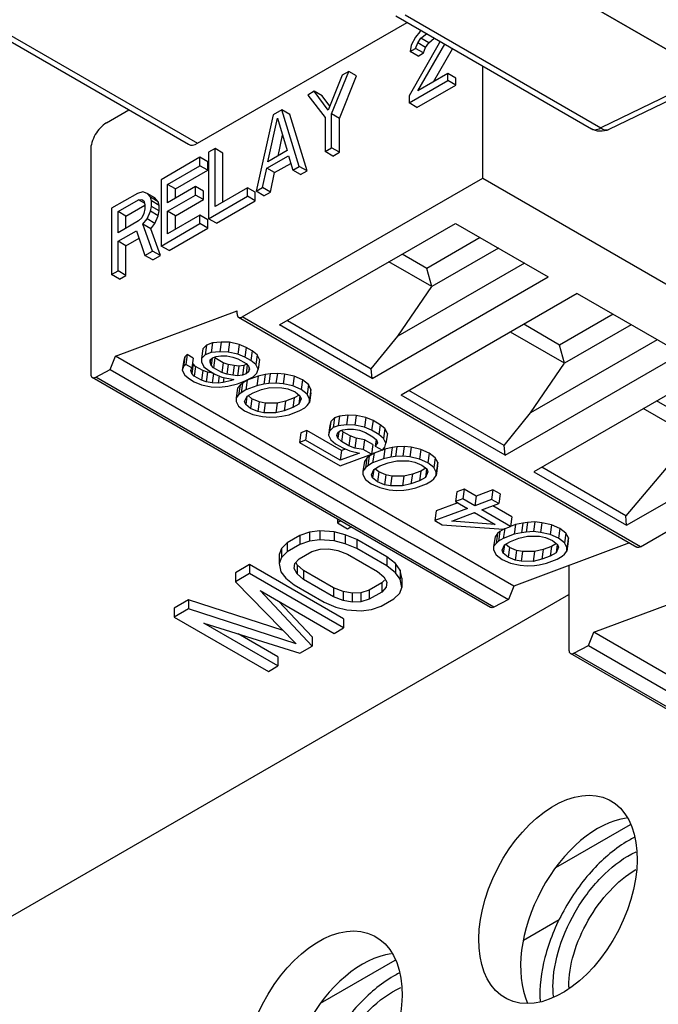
# Model space of a CAD drawing. Header units: millimetres. Extents: x 0 to 841, y 0 to 594.
# Tile 80 of 127: x 709 to 718, y 167 to 181. Entities that reach past the tile are written whole.
import ezdxf

# ---------------------------------------------------------------- set-up
doc = ezdxf.new("R2010")
doc.units = ezdxf.units.MM
doc.header["$LTSCALE"] = 46.255
doc.layers.get('0').update_dxf_attribs({"linetype": 'CONTINUOUS'})
for name, color, linetype in [('CURVES', 7, 'CONTINUOUS'), ('DRAFTS', 7, 'CONTINUOUS'), ('ECAD_132B5722', 7, 'CONTINUOUS'), ('ROUNDS', 7, 'CONTINUOUS')]:
    doc.layers.add(name, color=color, linetype=linetype)

msp = doc.modelspace()

# ---------------------------------------------------------------- linework, layer by layer
at = {"color": 7, "linetype": 'CONTINUOUS'}
for p, q in [((714.6958, 180.4687), (714.6375, 180.3968)), ((714.7157, 180.4838), (714.6958, 180.4687)), ((714.7104, 180.3815), (714.7833, 180.4428)), ((714.9583, 180.3145), (714.55, 179.601)), ((714.6375, 180.3968), (714.5791, 180.2867)), ((714.6375, 180.2439), (714.6667, 180.3181)), ((714.6667, 180.3181), (714.7104, 180.3815)), ((714.7727, 180.2568), (714.6667, 180.3181)), ((714.6667, 179.6683), (715.0313, 180.2993)), ((714.8165, 180.3203), (714.7104, 180.3815)), ((714.7727, 180.2568), (714.8165, 180.3203)), ((714.8165, 180.3203), (714.8894, 180.3815)), ((714.9661, 180.3393), (714.9583, 180.3145)), ((714.5791, 180.2867), (714.5646, 180.2018)), ((714.5646, 180.2018), (714.6375, 180.2439)), ((714.6706, 180.1406), (714.5646, 180.2018)), ((714.7436, 180.1827), (714.6375, 180.2439)), ((714.6706, 180.1406), (714.7436, 180.1827)), ((714.7436, 180.1827), (714.7727, 180.2568)), ((714.8789, 179.7909), (715.1373, 180.238)), ((713.4999, 179.3578), (713.7333, 179.9321)), ((713.7333, 179.9321), (713.6458, 179.8815)), ((713.8393, 179.8708), (713.7333, 179.9321)), ((715.075, 179.9041), (714.6667, 179.6683)), ((715.1811, 179.8429), (715.075, 179.9041)), ((715.075, 179.8086), (715.075, 179.9041)), ((715.5452, 178.4879), (715.5452, 180.0049)), ((713.6458, 179.8815), (713.4562, 179.409)), ((713.606, 179.2966), (713.8393, 179.8708)), ((714.55, 179.5054), (715.075, 179.8086)), ((715.1811, 179.7473), (715.075, 179.8086)), ((715.1811, 179.7473), (715.1811, 179.8429)), ((713.2666, 179.6626), (713.1791, 179.6121)), ((713.3726, 179.6014), (713.2666, 179.6626)), ((713.4562, 179.409), (713.2666, 179.6626)), ((714.656, 179.4442), (715.1811, 179.7473)), ((713.1791, 179.6121), (713.4124, 179.3073)), ((713.4772, 179.4615), (713.3726, 179.6014)), ((714.55, 179.601), (714.55, 179.5054)), ((714.656, 179.4442), (714.55, 179.5054)), ((710.4541, 179.235), (710.7593, 179.4112)), ((712.8291, 179.41), (712.7124, 179.3426)), ((712.9351, 179.3488), (712.8291, 179.41)), ((713.0624, 178.6466), (712.8291, 179.41)), ((713.606, 179.2966), (713.4999, 179.3578)), ((713.4999, 178.8992), (713.4999, 179.3578)), ((712.7124, 179.3426), (712.479, 178.3098)), ((712.6395, 178.7081), (712.7707, 179.2999)), ((712.7707, 179.2999), (712.902, 178.8597)), ((713.1685, 178.5853), (712.9351, 179.3488)), ((713.4124, 179.3073), (713.4124, 178.8487)), ((713.606, 178.8379), (713.606, 179.2966)), ((712.7767, 178.7874), (712.8393, 179.0698)), ((710.2419, 178.8675), (710.2419, 175.836)), ((711.9248, 178.888), (711.8373, 178.8374)), ((711.8373, 178.8374), (711.8373, 177.9393)), ((712.0309, 178.8267), (711.9248, 178.888)), ((711.9248, 178.1045), (711.9248, 178.888)), ((712.0309, 178.1657), (712.0309, 178.8267)), ((712.902, 178.8597), (712.6395, 178.7081)), ((713.4124, 178.8487), (713.4999, 178.8992)), ((713.5185, 178.7874), (713.4124, 178.8487)), ((713.606, 178.8379), (713.4999, 178.8992)), ((713.5185, 178.7874), (713.606, 178.8379)), ((711.7207, 178.7701), (711.1956, 178.467)), ((711.8267, 178.7088), (711.7207, 178.7701)), ((711.7207, 178.6554), (711.7207, 178.7701)), ((711.8267, 178.5942), (711.8267, 178.7088)), ((712.6249, 178.6233), (712.9166, 178.7917)), ((712.9166, 178.7917), (712.9749, 178.5961)), ((711.2831, 178.4028), (711.7207, 178.6554)), ((711.3892, 178.3416), (711.8267, 178.5942)), ((711.8267, 178.5942), (711.7207, 178.6554)), ((712.5665, 178.3603), (712.6249, 178.6233)), ((712.7309, 178.5621), (712.6249, 178.6233)), ((712.6726, 178.2991), (712.7309, 178.5621)), ((712.7309, 178.5621), (712.9477, 178.6872)), ((712.9749, 178.5961), (713.0624, 178.6466)), ((713.081, 178.5348), (712.9749, 178.5961)), ((713.1685, 178.5853), (713.0624, 178.6466)), ((713.081, 178.5348), (713.1685, 178.5853)), ((711.1956, 178.467), (711.1956, 177.5688)), ((712.2925, 176.6099), (715.5452, 178.4879)), ((715.5452, 178.4879), (720.9334, 175.377)), ((710.9477, 178.3047), (710.8748, 178.2817)), ((711.006, 178.2811), (710.9477, 178.3047)), ((711.3892, 178.3416), (711.2831, 178.4028)), ((711.2831, 178.1544), (711.2831, 178.4028)), ((711.6623, 178.3733), (711.2831, 178.1544)), ((711.3892, 178.2156), (711.3892, 178.3416)), ((711.7684, 178.3121), (711.6623, 178.3733)), ((711.6623, 178.2587), (711.6623, 178.3733)), ((711.7684, 178.1974), (711.7684, 178.3121)), ((712.3624, 178.3571), (711.9248, 178.1045)), ((712.4684, 178.2958), (712.3624, 178.3571)), ((712.3624, 178.2424), (712.3624, 178.3571)), ((712.4684, 178.1812), (712.4684, 178.2958)), ((712.479, 178.3098), (712.5665, 178.3603)), ((712.5851, 178.2485), (712.479, 178.3098)), ((712.6726, 178.2991), (712.5665, 178.3603)), ((712.5851, 178.2485), (712.6726, 178.2991)), ((710.8748, 178.2817), (710.5248, 178.0796)), ((710.6123, 178.0346), (710.8894, 178.1946)), ((710.8894, 178.1946), (710.9331, 178.2007)), ((710.972, 178.1469), (710.8894, 178.1946)), ((710.9331, 178.2007), (710.9623, 178.1794)), ((710.9623, 178.1794), (710.9769, 178.1304)), ((711.1121, 178.2198), (711.006, 178.2811)), ((711.0498, 178.2299), (711.006, 178.2811)), ((711.1559, 178.1686), (711.0498, 178.2299)), ((711.0644, 178.181), (711.0498, 178.2299)), ((711.1705, 178.1197), (711.0644, 178.181)), ((711.0644, 178.1045), (711.0644, 178.181)), ((711.1559, 178.1686), (711.1121, 178.2198)), ((711.1705, 178.1197), (711.1559, 178.1686)), ((711.2831, 178.0397), (711.6623, 178.2587)), ((711.3892, 177.9785), (711.7684, 178.1974)), ((711.7684, 178.1974), (711.6623, 178.2587)), ((711.8373, 177.9393), (712.3624, 178.2424)), ((711.9434, 177.8781), (712.4684, 178.1812)), ((712.4684, 178.1812), (712.3624, 178.2424)), ((710.5248, 178.0796), (710.5248, 177.1815)), ((710.7183, 177.9734), (710.6123, 178.0346)), ((710.6123, 177.748), (710.6123, 178.0346)), ((710.7183, 177.9734), (710.9769, 178.1226)), ((710.9769, 178.0731), (710.9623, 178.0074)), ((710.9769, 178.1304), (710.9769, 178.0731)), ((711.006, 177.9371), (711.0498, 178.0388)), ((711.0498, 178.0388), (711.0644, 178.1045)), ((711.1559, 177.9775), (711.0498, 178.0388)), ((711.1705, 178.0433), (711.0644, 178.1045)), ((711.1559, 177.9775), (711.1705, 178.0433)), ((711.1705, 178.0433), (711.1705, 178.1197)), ((711.3892, 177.9785), (711.2831, 178.0397)), ((711.2831, 177.734), (711.2831, 178.0397)), ((710.8894, 177.9079), (710.6123, 177.748)), ((710.7183, 177.8092), (710.7183, 177.9734)), ((710.9331, 177.9523), (710.8894, 177.9079)), ((710.9623, 178.0074), (710.9331, 177.9523)), ((710.9477, 177.8652), (711.006, 177.9371)), ((711.1121, 177.8758), (711.006, 177.9371)), ((711.1121, 177.8758), (711.1559, 177.9775)), ((711.7207, 177.9866), (711.2831, 177.734)), ((711.3892, 177.7952), (711.3892, 177.9785)), ((711.8267, 177.9253), (711.7207, 177.9866)), ((711.7207, 177.8719), (711.7207, 177.9866)), ((711.8267, 177.8107), (711.8267, 177.9253)), ((711.9434, 177.8781), (711.8373, 177.9393)), ((710.6123, 177.6333), (710.8602, 177.7764)), ((710.8602, 177.7764), (710.9769, 177.4425)), ((711.0538, 177.8039), (710.9477, 177.8652)), ((711.079, 177.5014), (710.9477, 177.8652)), ((711.0538, 177.8039), (711.1121, 177.8758)), ((711.185, 177.4402), (711.0538, 177.8039)), ((711.1956, 177.5688), (711.7207, 177.8719)), ((711.3017, 177.5076), (711.8267, 177.8107)), ((711.8267, 177.8107), (711.7207, 177.8719)), ((712.7985, 176.5015), (715.1791, 177.876)), ((715.1791, 177.876), (716.4329, 177.1521)), ((710.7183, 177.5721), (710.6123, 177.6333)), ((710.6123, 177.232), (710.6123, 177.6333)), ((710.7183, 177.5721), (710.8958, 177.6745)), ((715.5128, 177.6833), (714.7904, 177.2662)), ((710.7183, 177.1708), (710.7183, 177.5721)), ((710.9769, 177.4425), (711.079, 177.5014)), ((711.185, 177.4402), (711.079, 177.5014)), ((711.3017, 177.5076), (711.1956, 177.5688)), ((715.7588, 177.5413), (714.856, 177.0201)), ((711.0829, 177.3813), (710.9769, 177.4425)), ((711.0829, 177.3813), (711.185, 177.4402)), ((714.7904, 177.2662), (714.4567, 177.4589)), ((710.5248, 177.1815), (710.6123, 177.232)), ((710.7183, 177.1708), (710.6123, 177.232)), ((714.856, 177.0201), (714.2764, 177.3548)), ((716.1103, 177.3383), (714.396, 176.3486)), ((714.856, 177.0201), (714.7904, 177.2662)), ((710.6308, 177.1202), (710.5248, 177.1815)), ((710.6308, 177.1202), (710.7183, 177.1708)), ((714.0523, 175.7776), (716.4329, 177.1521)), ((714.396, 176.3486), (714.856, 177.0201)), ((716.8237, 176.9265), (714.4431, 175.552)), ((716.8237, 176.9265), (718.229, 176.1151)), ((710.5766, 176.0767), (712.2218, 176.6916)), ((712.2218, 176.6508), (712.2218, 176.6916)), ((712.2425, 176.605), (717.6307, 173.4941)), ((712.9026, 176.5616), (714.0377, 175.9062)), ((717.3089, 176.6463), (716.5864, 176.2292)), ((714.0523, 175.7776), (712.7985, 176.5015)), ((716.5864, 176.2292), (716.1012, 176.5094)), ((717.5548, 176.5043), (716.6521, 175.9831)), ((714.0377, 175.9062), (714.396, 176.3486)), ((716.6521, 175.9831), (715.9209, 176.4053)), ((717.9064, 176.3014), (716.1921, 175.3116)), ((711.7613, 176.1782), (711.7429, 176.0469)), ((711.8104, 176.2273), (711.7613, 176.1782)), ((711.8104, 176.2273), (711.792, 176.0961)), ((711.8919, 176.2578), (711.8104, 176.2273)), ((711.8919, 176.2578), (711.8735, 176.1265)), ((712.0058, 176.2695), (711.8919, 176.2578)), ((712.0058, 176.2695), (711.9874, 176.1383)), ((712.1196, 176.2658), (712.0058, 176.2695)), ((712.1196, 176.2658), (712.1012, 176.1346)), ((712.2495, 176.2373), (712.1196, 176.2658)), ((712.2495, 176.2373), (712.2311, 176.1061)), ((712.3468, 176.1966), (712.2495, 176.2373)), ((712.3468, 176.1966), (712.3284, 176.0654)), ((712.4279, 176.1499), (712.3468, 176.1966)), ((716.6521, 175.9831), (716.5864, 176.2292)), ((710.5071, 175.8975), (710.5766, 176.0767)), ((715.9648, 172.9658), (710.5766, 176.0767)), ((711.5168, 176.0713), (711.4983, 175.9401)), ((711.5168, 176.0713), (711.5002, 176.0189)), ((711.5494, 176.099), (711.5168, 176.0713)), ((711.5494, 176.099), (711.531, 175.9677)), ((711.6305, 176.0522), (711.5494, 176.099)), ((711.6305, 176.0522), (711.6121, 175.9209)), ((711.7429, 176.0469), (711.7426, 176.0006)), ((711.792, 176.0961), (711.7429, 176.0469)), ((711.8735, 176.1265), (711.792, 176.0961)), ((711.8613, 176.0317), (711.8564, 175.9969)), ((711.8564, 175.9969), (711.8566, 176.0278)), ((711.8566, 176.0278), (711.8893, 176.0554)), ((711.8859, 176.0525), (711.8724, 175.9566)), ((711.9874, 176.1383), (711.8735, 176.1265)), ((711.8893, 176.0554), (711.9382, 176.0737)), ((711.9232, 176.0537), (711.9048, 175.9225)), ((711.9232, 176.0537), (711.9132, 176.0643)), ((712.0366, 175.9882), (711.9232, 176.0537)), ((711.9382, 176.0737), (712.0033, 176.0826)), ((712.1012, 176.1346), (711.9874, 176.1383)), ((712.0033, 176.0826), (712.0846, 176.0821)), ((712.0846, 176.0821), (712.1658, 176.0663)), ((712.2311, 176.1061), (712.1012, 176.1346)), ((712.1658, 176.0663), (712.2307, 176.0443)), ((712.2307, 176.0443), (712.3441, 175.9788)), ((712.3284, 176.0654), (712.2311, 176.1061)), ((712.4094, 176.0186), (712.3284, 176.0654)), ((712.4279, 176.1499), (712.4094, 176.0186)), ((712.4926, 176.097), (712.4279, 176.1499)), ((712.4926, 176.097), (712.4742, 175.9657)), ((712.5247, 176.0319), (712.4926, 176.097)), ((712.5247, 176.0319), (712.5063, 175.9007)), ((715.8484, 174.7407), (718.229, 176.1151)), ((710.3096, 175.7934), (710.5071, 175.8975)), ((710.5071, 175.8975), (715.8953, 172.7867)), ((711.5002, 176.0189), (711.4818, 175.8877)), ((711.4983, 175.9401), (711.4818, 175.8877)), ((711.531, 175.9677), (711.4983, 175.9401)), ((711.6121, 175.9209), (711.531, 175.9677)), ((711.5956, 175.884), (711.6121, 175.9209)), ((711.63, 175.975), (711.6116, 175.8437)), ((711.63, 175.975), (711.6223, 175.9942)), ((711.6623, 175.9408), (711.63, 175.975)), ((711.6623, 175.9408), (711.6439, 175.8096)), ((711.7595, 175.8847), (711.6623, 175.9408)), ((711.7426, 176.0006), (711.7747, 175.9355)), ((711.7747, 175.9355), (711.8395, 175.8826)), ((711.8724, 175.9566), (711.8564, 175.9969)), ((711.9048, 175.9225), (711.8724, 175.9566)), ((712.0182, 175.857), (711.9048, 175.9225)), ((712.0366, 175.9882), (712.0182, 175.857)), ((712.1015, 175.9662), (712.0366, 175.9882)), ((712.1015, 175.9662), (712.0831, 175.835)), ((712.1827, 175.9504), (712.1015, 175.9662)), ((712.1827, 175.9504), (712.1643, 175.8191)), ((712.2477, 175.9438), (712.1827, 175.9504)), ((712.2477, 175.9438), (712.2293, 175.8126)), ((712.3128, 175.9527), (712.2477, 175.9438)), ((712.3128, 175.9527), (712.2944, 175.8215)), ((712.3542, 175.9682), (712.3128, 175.9527)), ((712.3604, 175.9616), (712.3433, 175.8398)), ((712.3441, 175.9788), (712.3765, 175.9446)), ((712.3841, 175.9254), (712.376, 175.8674)), ((712.3925, 175.9044), (712.376, 175.8674)), ((712.3765, 175.9446), (712.3925, 175.9044)), ((712.4742, 175.9657), (712.4094, 176.0186)), ((712.5063, 175.9007), (712.4742, 175.9657)), ((712.4897, 175.8483), (712.5063, 175.9007)), ((714.0523, 175.7776), (714.0377, 175.9062)), ((716.1921, 175.3116), (716.6521, 175.9831)), ((715.6508, 172.6793), (710.2626, 175.7902)), ((711.4818, 175.8877), (711.5139, 175.8226)), ((711.5139, 175.8226), (711.5786, 175.7697)), ((711.5786, 175.7697), (711.6434, 175.7323)), ((711.6116, 175.8437), (711.5956, 175.884)), ((711.6439, 175.8096), (711.6116, 175.8437)), ((711.7411, 175.7534), (711.6439, 175.8096)), ((711.7595, 175.8847), (711.7411, 175.7534)), ((711.8245, 175.8627), (711.7595, 175.8847)), ((711.8245, 175.8627), (711.806, 175.7314)), ((711.8994, 175.848), (711.8245, 175.8627)), ((711.8395, 175.8826), (711.9205, 175.8359)), ((711.9054, 175.8446), (711.8872, 175.7156)), ((711.9205, 175.8359), (712.0178, 175.7952)), ((711.9819, 175.8102), (711.9685, 175.7151)), ((712.0178, 175.7952), (712.1802, 175.7634)), ((712.0831, 175.835), (712.0182, 175.857)), ((712.0429, 175.7903), (712.0336, 175.724)), ((712.1643, 175.8191), (712.0831, 175.835)), ((712.1502, 175.7693), (712.1476, 175.7512)), ((712.1802, 175.7634), (712.1476, 175.7512)), ((712.2293, 175.8126), (712.1643, 175.8191)), ((712.2944, 175.8215), (712.2293, 175.8126)), ((712.3433, 175.8398), (712.2944, 175.8215)), ((712.3427, 175.7471), (712.4406, 175.7991)), ((712.376, 175.8674), (712.3433, 175.8398)), ((712.5071, 175.8096), (712.3604, 175.7548)), ((712.4406, 175.7991), (712.4897, 175.8483)), ((712.5071, 175.8096), (712.4887, 175.6783)), ((712.6048, 175.8307), (712.5071, 175.8096)), ((712.6048, 175.8307), (712.5864, 175.6994)), ((712.6699, 175.8396), (712.6048, 175.8307)), ((712.6699, 175.8396), (712.6515, 175.7084)), ((712.7675, 175.8453), (712.6699, 175.8396)), ((712.7675, 175.8453), (712.7491, 175.714)), ((712.865, 175.8355), (712.7675, 175.8453)), ((712.865, 175.8355), (712.8466, 175.7042)), ((712.9949, 175.807), (712.865, 175.8355)), ((712.9949, 175.807), (712.9765, 175.6757)), ((713.1084, 175.7569), (712.9949, 175.807)), ((718.6197, 175.8895), (716.2391, 174.5151)), ((711.6434, 175.7323), (711.7408, 175.6916)), ((711.7408, 175.6916), (711.8707, 175.6631)), ((711.806, 175.7314), (711.7411, 175.7534)), ((711.8872, 175.7156), (711.806, 175.7314)), ((711.8707, 175.6631), (711.9845, 175.6594)), ((711.9685, 175.7151), (711.8872, 175.7156)), ((712.0336, 175.724), (711.9685, 175.7151)), ((711.9845, 175.6594), (712.0984, 175.6712)), ((712.1476, 175.7512), (712.0336, 175.724)), ((712.0984, 175.6712), (712.2287, 175.7045)), ((712.2297, 175.6442), (712.2112, 175.513)), ((712.2287, 175.7045), (712.3427, 175.7471)), ((712.2624, 175.6873), (712.2297, 175.6442)), ((712.2624, 175.6873), (712.244, 175.5561)), ((712.2951, 175.715), (712.2624, 175.6873)), ((712.2951, 175.715), (712.2767, 175.5837)), ((712.3604, 175.7548), (712.2951, 175.715)), ((712.3604, 175.7548), (712.342, 175.6235)), ((712.4887, 175.6783), (712.342, 175.6235)), ((712.4393, 175.5828), (712.5534, 175.6255)), ((712.5864, 175.6994), (712.4887, 175.6783)), ((712.5534, 175.6255), (712.6674, 175.6527)), ((712.6515, 175.7084), (712.5864, 175.6994)), ((712.7491, 175.714), (712.6515, 175.7084)), ((712.6674, 175.6527), (712.83, 175.6518)), ((712.8466, 175.7042), (712.7491, 175.714)), ((712.83, 175.6518), (712.9112, 175.6359)), ((712.9765, 175.6757), (712.8466, 175.7042)), ((712.9112, 175.6359), (713.0085, 175.5952)), ((713.09, 175.6257), (712.9765, 175.6757)), ((713.1084, 175.7569), (713.09, 175.6257)), ((713.171, 175.5634), (713.09, 175.6257)), ((713.1894, 175.6947), (713.1084, 175.7569)), ((713.1894, 175.6947), (713.171, 175.5634)), ((713.2215, 175.6296), (713.1894, 175.6947)), ((713.2215, 175.6296), (713.2031, 175.4984)), ((713.2212, 175.5833), (713.2215, 175.6296)), ((712.2112, 175.513), (712.211, 175.4667)), ((712.244, 175.5561), (712.2112, 175.513)), ((712.2767, 175.5837), (712.244, 175.5561)), ((712.342, 175.6235), (712.2767, 175.5837)), ((712.3248, 175.463), (712.3577, 175.5369)), ((712.3564, 175.5339), (712.3408, 175.4227)), ((712.3577, 175.5369), (712.4393, 175.5828)), ((712.4239, 175.5011), (712.371, 175.5444)), ((712.4239, 175.5011), (712.4055, 175.3698)), ((712.5213, 175.4604), (712.4239, 175.5011)), ((712.9931, 175.5135), (712.8791, 175.4708)), ((712.9931, 175.5135), (712.9747, 175.3822)), ((713.0615, 175.5519), (712.9931, 175.5135)), ((713.0085, 175.5952), (713.0733, 175.5423)), ((713.0724, 175.5425), (713.0563, 175.4281)), ((713.0893, 175.5021), (713.0563, 175.4281)), ((713.0733, 175.5423), (713.0893, 175.5021)), ((713.2031, 175.4984), (713.171, 175.5634)), ((713.2212, 175.5833), (713.2028, 175.4521)), ((713.2028, 175.4521), (713.2031, 175.4984)), ((715.8484, 174.7407), (714.4431, 175.552)), ((715.8338, 174.8693), (714.5471, 175.6121)), ((712.211, 175.4667), (712.2431, 175.4016)), ((712.2431, 175.4016), (712.324, 175.3394)), ((712.3408, 175.4227), (712.3248, 175.463)), ((712.4055, 175.3698), (712.3408, 175.4227)), ((712.5028, 175.3291), (712.4055, 175.3698)), ((712.5213, 175.4604), (712.5028, 175.3291)), ((712.6025, 175.4445), (712.5213, 175.4604)), ((712.6025, 175.4445), (712.584, 175.3133)), ((712.7651, 175.4436), (712.6025, 175.4445)), ((712.7651, 175.4436), (712.7466, 175.3124)), ((712.8791, 175.4708), (712.7651, 175.4436)), ((712.8791, 175.4708), (712.8606, 175.3396)), ((712.9747, 175.3822), (712.8606, 175.3396)), ((713.0563, 175.4281), (712.9747, 175.3822)), ((713.072, 175.3415), (713.1373, 175.3813)), ((713.1373, 175.3813), (713.17, 175.409)), ((713.17, 175.409), (713.2028, 175.4521)), ((717.6807, 173.4991), (720.9334, 175.377)), ((718.3825, 174.9841), (717.717, 175.3683)), ((718.3825, 175.1923), (717.8973, 175.4724)), ((712.324, 175.3394), (712.4375, 175.2893)), ((712.4375, 175.2893), (712.5675, 175.2608)), ((712.584, 175.3133), (712.5028, 175.3291)), ((712.5675, 175.2608), (712.665, 175.251)), ((712.7466, 175.3124), (712.584, 175.3133)), ((712.665, 175.251), (712.7626, 175.2567)), ((712.8606, 175.3396), (712.7466, 175.3124)), ((712.7626, 175.2567), (712.8277, 175.2656)), ((712.8277, 175.2656), (712.9254, 175.2867)), ((712.9254, 175.2867), (713.072, 175.3415)), ((713.5414, 175.2434), (713.4924, 175.1942)), ((713.5414, 175.2434), (713.523, 175.1122)), ((713.6066, 175.2678), (713.5414, 175.2434)), ((713.6066, 175.2678), (713.5882, 175.1365)), ((713.7205, 175.2795), (713.6066, 175.2678)), ((713.7205, 175.2795), (713.7021, 175.1483)), ((713.8343, 175.2758), (713.7205, 175.2795)), ((713.8343, 175.2758), (713.8159, 175.1446)), ((713.9642, 175.2473), (713.8343, 175.2758)), ((713.9642, 175.2473), (713.9458, 175.1161)), ((714.0616, 175.2066), (713.9642, 175.2473)), ((715.8338, 174.8693), (716.1921, 175.3116)), ((713.4758, 175.1418), (713.4574, 175.0106)), ((713.4924, 175.1942), (713.4739, 175.063)), ((713.523, 175.1122), (713.4739, 175.063)), ((713.4924, 175.1942), (713.4758, 175.1418)), ((713.5882, 175.1365), (713.523, 175.1122)), ((713.7021, 175.1483), (713.5882, 175.1365)), ((713.6529, 175.0837), (713.718, 175.0926)), ((713.8159, 175.1446), (713.7021, 175.1483)), ((713.718, 175.0926), (713.7993, 175.0921)), ((713.7993, 175.0921), (713.8805, 175.0763)), ((713.9458, 175.1161), (713.8159, 175.1446)), ((714.0431, 175.0754), (713.9458, 175.1161)), ((714.0616, 175.2066), (714.0431, 175.0754)), ((714.1588, 175.1505), (714.0616, 175.2066)), ((714.1588, 175.1505), (714.1404, 175.0193)), ((714.2235, 175.0976), (714.1588, 175.1505)), ((714.2235, 175.0976), (714.2051, 174.9664)), ((714.2556, 175.0326), (714.2235, 175.0976)), ((717.4929, 173.7912), (719.8735, 175.1656)), ((713.0849, 175.042), (713.0665, 174.9107)), ((713.1664, 175.0724), (713.0849, 175.042)), ((713.1664, 175.0724), (713.148, 174.9412)), ((713.6363, 174.8011), (713.1664, 175.0724)), ((713.4739, 175.063), (713.4574, 175.0106)), ((713.4574, 175.0106), (713.4895, 174.9455)), ((713.5712, 175.0069), (713.5876, 175.0439)), ((713.5872, 174.9666), (713.5712, 175.0069)), ((713.5994, 175.0538), (713.5872, 174.9666)), ((713.6357, 174.9231), (713.5872, 174.9666)), ((713.5876, 175.0439), (713.6203, 175.0715)), ((713.6203, 175.0715), (713.6529, 175.0837)), ((713.6541, 175.0544), (713.6307, 175.0754)), ((713.6541, 175.0544), (713.6357, 174.9231)), ((713.7513, 174.9982), (713.6541, 175.0544)), ((713.7513, 174.9982), (713.7329, 174.867)), ((713.8325, 174.9669), (713.7513, 174.9982)), ((713.8325, 174.9669), (713.814, 174.8356)), ((713.9462, 174.9477), (713.8325, 174.9669)), ((713.8805, 175.0763), (713.9617, 175.0449)), ((713.9617, 175.0449), (714.0589, 174.9888)), ((714.1404, 175.0193), (714.0431, 175.0754)), ((714.0589, 174.9888), (714.1074, 174.9453)), ((714.2051, 174.9664), (714.1404, 175.0193)), ((714.2372, 174.9013), (714.2051, 174.9664)), ((714.2556, 175.0326), (714.2372, 174.9013)), ((718.3825, 174.9841), (717.4838, 173.9166)), ((713.148, 174.9412), (713.0665, 174.9107)), ((713.0665, 174.9107), (713.6174, 174.5926)), ((713.6179, 174.6699), (713.148, 174.9412)), ((713.4895, 174.9455), (713.5542, 174.8926)), ((713.5542, 174.8926), (713.6514, 174.8365)), ((713.7329, 174.867), (713.6357, 174.9231)), ((713.6514, 174.8365), (713.7488, 174.7958)), ((713.814, 174.8356), (713.7329, 174.867)), ((713.9278, 174.8165), (713.814, 174.8356)), ((713.9462, 174.9477), (713.9278, 174.8165)), ((714.0596, 174.8822), (713.9462, 174.9477)), ((714.0596, 174.8822), (714.0412, 174.751)), ((714.1029, 174.9493), (714.0906, 174.862)), ((714.1234, 174.905), (714.0906, 174.862)), ((714.0906, 174.862), (714.1879, 174.8058)), ((714.1074, 174.9453), (714.1234, 174.905)), ((714.1879, 174.8058), (714.2206, 174.8489)), ((714.2206, 174.8489), (714.2372, 174.9013)), ((714.3195, 174.8407), (714.2218, 174.8196)), ((714.3195, 174.8407), (714.3011, 174.7094)), ((714.3846, 174.8496), (714.3195, 174.8407)), ((714.3846, 174.8496), (714.3662, 174.7184)), ((714.4822, 174.8553), (714.3846, 174.8496)), ((714.4822, 174.8553), (714.4638, 174.724)), ((714.5797, 174.8455), (714.4822, 174.8553)), ((714.5797, 174.8455), (714.5613, 174.7142)), ((714.7097, 174.817), (714.5797, 174.8455)), ((715.8484, 174.7407), (715.8338, 174.8693)), ((713.6174, 174.5926), (714.0412, 174.751)), ((713.6363, 174.8011), (713.6179, 174.6699)), ((713.8787, 174.7673), (713.6179, 174.6699)), ((713.689, 174.8208), (713.6363, 174.8011)), ((713.7488, 174.7958), (713.8787, 174.7673)), ((714.0412, 174.751), (713.9278, 174.8165)), ((713.9772, 174.6973), (713.9444, 174.6542)), ((713.9772, 174.6973), (713.9588, 174.5661)), ((714.0099, 174.7249), (713.9772, 174.6973)), ((714.0099, 174.7249), (713.9915, 174.5937)), ((714.0752, 174.7648), (714.0099, 174.7249)), ((714.0752, 174.7648), (714.0567, 174.6335)), ((714.1875, 174.8068), (714.0752, 174.7648)), ((714.2218, 174.8196), (714.189, 174.8073)), ((714.2218, 174.8196), (714.2034, 174.6883)), ((714.3011, 174.7094), (714.2034, 174.6883)), ((714.3662, 174.7184), (714.3011, 174.7094)), ((714.4638, 174.724), (714.3662, 174.7184)), ((714.5613, 174.7142), (714.4638, 174.724)), ((714.6912, 174.6857), (714.5613, 174.7142)), ((714.7097, 174.817), (714.6912, 174.6857)), ((714.8232, 174.7669), (714.7097, 174.817)), ((714.8232, 174.7669), (714.8048, 174.6357)), ((714.9041, 174.7047), (714.8232, 174.7669)), ((714.9041, 174.7047), (714.8857, 174.5734)), ((714.9362, 174.6396), (714.9041, 174.7047)), ((713.9444, 174.6542), (713.926, 174.523)), ((713.9588, 174.5661), (713.926, 174.523)), ((713.9915, 174.5937), (713.9588, 174.5661)), ((714.0567, 174.6335), (713.9915, 174.5937)), ((714.2034, 174.6883), (714.0567, 174.6335)), ((714.0725, 174.5469), (714.1541, 174.5928)), ((714.1541, 174.5928), (714.2681, 174.6355)), ((714.2681, 174.6355), (714.3821, 174.6627)), ((714.3821, 174.6627), (714.5447, 174.6618)), ((714.5447, 174.6618), (714.6259, 174.6459)), ((714.6259, 174.6459), (714.7233, 174.6052)), ((714.8048, 174.6357), (714.6912, 174.6857)), ((714.7762, 174.5619), (714.7079, 174.5235)), ((714.7233, 174.6052), (714.788, 174.5523)), ((714.8857, 174.5734), (714.8048, 174.6357)), ((714.9178, 174.5084), (714.8857, 174.5734)), ((714.936, 174.5933), (714.9175, 174.462)), ((714.9362, 174.6396), (714.9178, 174.5084)), ((714.936, 174.5933), (714.9362, 174.6396)), ((717.4838, 173.9166), (716.3432, 174.5752)), ((713.926, 174.523), (713.9257, 174.4767)), ((713.9257, 174.4767), (713.9578, 174.4116)), ((714.0395, 174.473), (714.0725, 174.5469)), ((714.0555, 174.4327), (714.0395, 174.473)), ((714.0711, 174.5439), (714.0555, 174.4327)), ((714.1202, 174.3798), (714.0555, 174.4327)), ((714.1387, 174.5111), (714.0857, 174.5544)), ((714.1387, 174.5111), (714.1202, 174.3798)), ((714.236, 174.4704), (714.1387, 174.5111)), ((714.236, 174.4704), (714.2176, 174.3391)), ((714.3172, 174.4545), (714.236, 174.4704)), ((714.3172, 174.4545), (714.2988, 174.3233)), ((714.4798, 174.4536), (714.3172, 174.4545)), ((714.4798, 174.4536), (714.4614, 174.3224)), ((714.5938, 174.4808), (714.4798, 174.4536)), ((714.5938, 174.4808), (714.5754, 174.3496)), ((714.7079, 174.5235), (714.5938, 174.4808)), ((714.7079, 174.5235), (714.6895, 174.3922)), ((714.771, 174.4381), (714.6895, 174.3922)), ((714.7871, 174.5525), (714.771, 174.4381)), ((714.804, 174.5121), (714.771, 174.4381)), ((714.788, 174.5523), (714.804, 174.5121)), ((714.8848, 174.419), (714.9175, 174.462)), ((714.9175, 174.462), (714.9178, 174.5084)), ((716.2391, 174.5151), (717.4929, 173.7912)), ((713.9578, 174.4116), (714.0388, 174.3494)), ((714.0388, 174.3494), (714.1523, 174.2993)), ((714.2176, 174.3391), (714.1202, 174.3798)), ((714.1523, 174.2993), (714.2822, 174.2708)), ((714.2988, 174.3233), (714.2176, 174.3391)), ((714.4614, 174.3224), (714.2988, 174.3233)), ((714.5754, 174.3496), (714.4614, 174.3224)), ((714.5424, 174.2756), (714.6401, 174.2967)), ((714.6895, 174.3922), (714.5754, 174.3496)), ((714.6401, 174.2967), (714.7868, 174.3515)), ((714.7868, 174.3515), (714.8521, 174.3913)), ((714.8521, 174.3913), (714.8848, 174.419)), ((714.2822, 174.2708), (714.3797, 174.261)), ((714.3797, 174.261), (714.4773, 174.2667)), ((714.4773, 174.2667), (714.5424, 174.2756)), ((715.1955, 174.2419), (715.1771, 174.1107)), ((715.2933, 174.2785), (715.1955, 174.2419)), ((715.2933, 174.2785), (715.2749, 174.1472)), ((715.4553, 174.1849), (715.2933, 174.2785)), ((715.4553, 174.1849), (715.4369, 174.0537)), ((715.6835, 174.2702), (715.4553, 174.1849)), ((715.6835, 174.2702), (715.6651, 174.139)), ((715.7807, 174.2141), (715.6835, 174.2702)), ((715.7807, 174.2141), (715.7623, 174.0828)), ((715.2084, 174.0926), (714.9175, 173.9839)), ((715.2749, 174.1472), (715.1771, 174.1107)), ((715.1771, 174.1107), (715.3391, 174.0171)), ((715.4369, 174.0537), (715.2749, 174.1472)), ((715.6651, 174.139), (715.4369, 174.0537)), ((715.5341, 173.9976), (715.7623, 174.0828)), ((715.7623, 174.0828), (715.6651, 174.139)), ((715.9415, 173.9043), (715.6833, 174.0533)), ((715.3391, 174.0171), (714.8991, 173.8527)), ((714.9175, 173.9839), (714.8991, 173.8527)), ((715.1267, 173.8453), (715.4363, 173.961)), ((715.4483, 173.9541), (715.4228, 173.956)), ((715.4363, 173.961), (715.7118, 173.802)), ((715.923, 173.773), (715.5341, 173.9976)), ((715.9415, 173.9043), (715.923, 173.773)), ((717.4929, 173.7912), (717.4838, 173.9166)), ((713.6259, 173.8484), (713.5795, 173.8216)), ((713.5795, 173.8216), (713.7149, 173.7434)), ((713.7149, 173.7434), (713.7613, 173.7702)), ((714.8991, 173.8527), (714.9963, 173.7965)), ((714.9963, 173.7965), (715.8252, 173.7365)), ((715.7118, 173.802), (715.1267, 173.8453)), ((715.8252, 173.7365), (715.923, 173.773)), ((715.9896, 173.799), (715.9227, 173.774)), ((715.9896, 173.799), (715.9712, 173.6677)), ((716.0873, 173.8201), (715.9896, 173.799)), ((716.0873, 173.8201), (716.0689, 173.6888)), ((716.1524, 173.829), (716.0873, 173.8201)), ((716.1524, 173.829), (716.134, 173.6977)), ((716.25, 173.8346), (716.1524, 173.829)), ((716.25, 173.8346), (716.2316, 173.7034)), ((716.3475, 173.8248), (716.25, 173.8346)), ((716.3475, 173.8248), (716.3291, 173.6936)), ((716.4774, 173.7963), (716.3475, 173.8248)), ((716.4774, 173.7963), (716.459, 173.6651)), ((716.5909, 173.7463), (716.4774, 173.7963)), ((715.7122, 173.6336), (715.6937, 173.5024)), ((715.7449, 173.6767), (715.7122, 173.6336)), ((715.7449, 173.6767), (715.7265, 173.5455)), ((715.7776, 173.7043), (715.7449, 173.6767)), ((715.7776, 173.7043), (715.7592, 173.5731)), ((715.8384, 173.7414), (715.7776, 173.7043)), ((715.8429, 173.7441), (715.8245, 173.6129)), ((715.9712, 173.6677), (715.8245, 173.6129)), ((716.0689, 173.6888), (715.9712, 173.6677)), ((716.0359, 173.6148), (716.1499, 173.642)), ((716.134, 173.6977), (716.0689, 173.6888)), ((716.2316, 173.7034), (716.134, 173.6977)), ((716.1499, 173.642), (716.3125, 173.6412)), ((716.3291, 173.6936), (716.2316, 173.7034)), ((716.3125, 173.6412), (716.3937, 173.6253)), ((716.459, 173.6651), (716.3291, 173.6936)), ((716.5725, 173.615), (716.459, 173.6651)), ((716.5909, 173.7463), (716.5725, 173.615)), ((716.6719, 173.6841), (716.5909, 173.7463)), ((716.6719, 173.6841), (716.6535, 173.5528)), ((716.704, 173.619), (716.6719, 173.6841)), ((713.0704, 173.5277), (712.9007, 173.4297)), ((713.2035, 173.5733), (713.0704, 173.5277)), ((713.3425, 173.591), (713.2035, 173.5733)), ((713.5357, 173.5774), (713.3425, 173.591)), ((713.6864, 173.5394), (713.5357, 173.5774)), ((713.8431, 173.4734), (713.6864, 173.5394)), ((715.6937, 173.5024), (715.6935, 173.456)), ((715.7265, 173.5455), (715.6937, 173.5024)), ((715.7592, 173.5731), (715.7265, 173.5455)), ((715.8245, 173.6129), (715.7592, 173.5731)), ((715.8073, 173.4523), (715.8402, 173.5263)), ((715.8389, 173.5233), (715.8233, 173.4121)), ((715.8402, 173.5263), (715.9218, 173.5722)), ((715.9064, 173.4905), (715.8535, 173.5337)), ((715.9218, 173.5722), (716.0359, 173.6148)), ((717.5315, 173.5514), (715.9648, 172.9658)), ((716.4756, 173.5028), (716.3616, 173.4602)), ((716.3937, 173.6253), (716.491, 173.5846)), ((716.4756, 173.5028), (716.4572, 173.3716)), ((716.544, 173.5413), (716.4756, 173.5028)), ((716.491, 173.5846), (716.5558, 173.5317)), ((716.5549, 173.5318), (716.5388, 173.4175)), ((716.5558, 173.5317), (716.5718, 173.4915)), ((716.6535, 173.5528), (716.5725, 173.615)), ((716.6856, 173.4878), (716.6535, 173.5528)), ((716.7037, 173.5727), (716.6853, 173.4414)), ((716.704, 173.619), (716.6856, 173.4878)), ((716.7037, 173.5727), (716.704, 173.619)), ((712.9007, 173.4297), (712.8217, 173.3528)), ((713.0631, 173.3359), (713.2328, 173.4338)), ((713.2328, 173.4338), (713.3448, 173.4672)), ((713.3448, 173.4672), (713.4626, 173.4727)), ((713.4626, 173.4727), (713.5862, 173.4503)), ((713.5862, 173.4503), (713.7158, 173.4)), ((713.7158, 173.4), (714.122, 173.1654)), ((714.2493, 173.2389), (713.8431, 173.4734)), ((715.6935, 173.456), (715.7256, 173.391)), ((715.7256, 173.391), (715.8065, 173.3288)), ((715.8233, 173.4121), (715.8073, 173.4523)), ((715.888, 173.3592), (715.8233, 173.4121)), ((715.9064, 173.4905), (715.888, 173.3592)), ((716.0038, 173.4498), (715.9064, 173.4905)), ((716.0038, 173.4498), (715.9853, 173.3185)), ((716.085, 173.4339), (716.0038, 173.4498)), ((716.085, 173.4339), (716.0665, 173.3026)), ((716.2476, 173.433), (716.085, 173.4339)), ((716.2476, 173.433), (716.2291, 173.3018)), ((716.3616, 173.4602), (716.2476, 173.433)), ((716.3616, 173.4602), (716.3431, 173.329)), ((716.4572, 173.3716), (716.3431, 173.329)), ((716.5388, 173.4175), (716.4572, 173.3716)), ((716.5718, 173.4915), (716.5388, 173.4175)), ((716.5545, 173.3309), (716.6198, 173.3707)), ((716.6198, 173.3707), (716.6525, 173.3984)), ((716.6525, 173.3984), (716.6853, 173.4414)), ((716.6853, 173.4414), (716.6856, 173.4878)), ((712.8217, 173.3528), (712.791, 173.2725)), ((712.791, 173.2725), (712.8144, 173.161)), ((712.9959, 173.2032), (713.0054, 173.2712)), ((713.0054, 173.2712), (713.0631, 173.3359)), ((714.3635, 173.1485), (714.2493, 173.2389)), ((715.8065, 173.3288), (715.92, 173.2787)), ((715.9853, 173.3185), (715.888, 173.3592)), ((715.92, 173.2787), (716.05, 173.2502)), ((716.0665, 173.3026), (715.9853, 173.3185)), ((716.05, 173.2502), (716.1475, 173.2404)), ((716.2291, 173.3018), (716.0665, 173.3026)), ((716.1475, 173.2404), (716.2451, 173.2461)), ((716.3431, 173.329), (716.2291, 173.3018)), ((716.2451, 173.2461), (716.3102, 173.255)), ((716.3102, 173.255), (716.4079, 173.2761)), ((716.4079, 173.2761), (716.5545, 173.3309)), ((716.712, 173.2451), (716.712, 172.1005)), ((712.3915, 173.1357), (712.2006, 173.0255)), ((713.6643, 172.4009), (712.3915, 173.1357)), ((712.8144, 173.161), (712.8803, 173.074)), ((713.0347, 173.1318), (712.9959, 173.2032)), ((713.1218, 173.057), (713.0347, 173.1318)), ((714.122, 173.1654), (714.2091, 173.0907)), ((714.4294, 173.0615), (714.3635, 173.1485)), ((712.2006, 173.0255), (713.0198, 172.1851)), ((712.8803, 173.074), (712.9945, 172.9836)), ((712.9945, 172.9836), (713.4007, 172.749)), ((713.528, 172.8225), (713.1218, 173.057)), ((714.2091, 173.0907), (714.2479, 173.0193)), ((714.2479, 173.0193), (714.2384, 172.9512)), ((714.4528, 172.9499), (714.4294, 173.0615)), ((715.9648, 172.9658), (715.8953, 172.7867)), ((712.5351, 172.9059), (713.537, 172.3274)), ((713.2401, 172.1559), (712.5351, 172.9059)), ((714.1807, 172.8866), (714.011, 172.7886)), ((714.2384, 172.9512), (714.1807, 172.8866)), ((714.3432, 172.7928), (714.4221, 172.8697)), ((714.4221, 172.8697), (714.4528, 172.9499)), ((717.0466, 172.3412), (718.6919, 172.9561)), ((713.4007, 172.749), (713.5574, 172.6831)), ((713.6576, 172.7722), (713.528, 172.8225)), ((713.7812, 172.7498), (713.6576, 172.7722)), ((713.899, 172.7553), (713.7812, 172.7498)), ((714.011, 172.7886), (713.899, 172.7553)), ((714.0403, 172.6492), (714.1734, 172.6948)), ((714.1734, 172.6948), (714.3432, 172.7928)), ((715.8953, 172.7867), (715.6977, 172.6826)), ((711.5642, 172.6581), (711.3733, 172.5479)), ((713.0198, 172.1851), (711.5642, 172.6581)), ((713.5574, 172.6831), (713.7081, 172.6451)), ((713.7081, 172.6451), (713.9013, 172.6315)), ((713.9013, 172.6315), (714.0403, 172.6492)), ((711.3733, 172.5479), (712.6461, 171.813)), ((711.7714, 172.465), (713.0704, 172.058)), ((712.7734, 171.8865), (711.7714, 172.465)), ((713.537, 172.3274), (713.6643, 172.4009)), ((716.9771, 172.1621), (717.0466, 172.3412)), ((722.4348, 169.2304), (717.0466, 172.3412)), ((716.7796, 172.058), (716.9771, 172.1621)), ((716.9771, 172.1621), (722.3653, 169.0512)), ((713.0704, 172.058), (713.2401, 172.1559)), ((722.1208, 168.9439), (716.7327, 172.0547)), ((712.6461, 171.813), (712.7734, 171.8865))]:
    msp.add_line(p, q, dxfattribs=at)
at = {"color": 9, "linetype": 'CONTINUOUS'}
for p, q in [((717.6807, 173.4991), (712.2925, 176.6099)), ((715.6977, 172.6826), (710.3096, 175.7934)), ((722.1677, 168.9471), (716.7796, 172.058))]:
    msp.add_line(p, q, dxfattribs=at)
at = {"color": 7, "linetype": 'CONTINUOUS'}
for points, knots in [([(710.4541, 179.235), (710.4239, 179.2176), (710.367, 179.1696), (710.3004, 179.0787), (710.255, 178.9757), (710.2419, 178.9023), (710.2419, 178.8675)], [0, 0, 0, 0, 0.2372404, 0.4999999, 0.7627595, 1, 1, 1, 1]), ([(712.2218, 176.6508), (712.2218, 176.6412), (712.2241, 176.6235), (712.2358, 176.6089), (712.2425, 176.605)], [0, 0, 0, 0, 0.5508347, 1, 1, 1, 1]), ([(712.2425, 176.605), (712.2493, 176.6011), (712.2677, 176.5983), (712.2843, 176.6052), (712.2925, 176.6099)], [0, 0, 0, 0, 0.4491655, 1, 1, 1, 1]), ([(710.2419, 175.836), (710.2419, 175.8264), (710.2442, 175.8087), (710.2559, 175.7941), (710.2627, 175.7902)], [0, 0, 0, 0, 0.5508324, 1, 1, 1, 1]), ([(710.2627, 175.7902), (710.269, 175.7865), (710.2861, 175.7835), (710.3017, 175.7893), (710.3096, 175.7934)], [0, 0, 0, 0, 0.452886, 1, 1, 1, 1]), ([(717.6807, 173.4991), (717.6724, 173.4943), (717.6559, 173.4874), (717.6374, 173.4902), (717.6307, 173.4941)], [0, 0, 0, 0, 0.5508347, 1, 1, 1, 1]), ([(715.6977, 172.6826), (715.6899, 172.6785), (715.6742, 172.6727), (715.6572, 172.6757), (715.6508, 172.6793)], [0, 0, 0, 0, 0.5471142, 1, 1, 1, 1]), ([(716.712, 172.1005), (716.712, 172.091), (716.7143, 172.0732), (716.7259, 172.0586), (716.7327, 172.0547)], [0, 0, 0, 0, 0.5508324, 1, 1, 1, 1]), ([(716.7327, 172.0547), (716.739, 172.0511), (716.7561, 172.0481), (716.7718, 172.0538), (716.7796, 172.058)], [0, 0, 0, 0, 0.452886, 1, 1, 1, 1])]:
    msp.add_open_spline(points, degree=3, knots=knots, dxfattribs=at)
at = {"layer": 'CURVES', "color": 40, "linetype": 'CONTINUOUS'}
msp.add_line((718.6296, 179.8874), (715.7418, 181.5546), dxfattribs=at)
at = {"layer": 'DRAFTS', "color": 7, "linetype": 'CONTINUOUS'}
for p, q in [((713.5795, 173.8752), (713.5795, 173.8216)), ((713.0704, 173.6501), (712.9007, 173.5521)), ((713.2035, 173.6957), (713.0704, 173.6501)), ((713.0704, 173.6501), (713.0704, 173.5277)), ((713.3425, 173.7134), (713.2035, 173.6957)), ((713.2035, 173.6957), (713.2035, 173.5733)), ((713.5357, 173.6999), (713.3425, 173.7134)), ((713.3425, 173.7134), (713.3425, 173.591)), ((713.6864, 173.6619), (713.5357, 173.6999)), ((713.5357, 173.6999), (713.5357, 173.5774)), ((713.8431, 173.5959), (713.6864, 173.6619)), ((713.6864, 173.6619), (713.6864, 173.5394)), ((712.9007, 173.5521), (712.8217, 173.4753)), ((712.9007, 173.5521), (712.9007, 173.4297)), ((714.2493, 173.3614), (713.8431, 173.5959)), ((713.8431, 173.5959), (713.8431, 173.4734)), ((712.8217, 173.4753), (712.791, 173.395)), ((712.791, 173.395), (712.791, 173.2725)), ((712.8217, 173.4753), (712.8217, 173.3528)), ((714.3635, 173.271), (714.2493, 173.3614)), ((714.2493, 173.3614), (714.2493, 173.2389)), ((712.3915, 173.2582), (712.2006, 173.148)), ((713.6643, 172.5234), (712.3915, 173.2582)), ((712.3915, 173.2582), (712.3915, 173.1357)), ((713.0347, 173.2543), (713.0209, 173.2797)), ((713.1218, 173.1795), (713.0347, 173.2543)), ((713.0347, 173.2543), (713.0347, 173.1318)), ((714.4294, 173.1839), (714.3635, 173.271)), ((714.3635, 173.271), (714.3635, 173.1485)), ((712.2006, 173.148), (712.2006, 173.0255)), ((713.528, 172.945), (713.1218, 173.1795)), ((713.1218, 173.1795), (713.1218, 173.057)), ((714.4528, 173.0724), (714.4294, 173.1839)), ((714.4294, 173.1839), (714.4294, 173.0615)), ((714.1807, 173.0091), (714.011, 172.9111)), ((714.2156, 173.0482), (714.1807, 173.0091)), ((714.1807, 173.0091), (714.1807, 172.8866)), ((714.4528, 173.0724), (714.4528, 172.9499)), ((708.4353, 168.0755), (716.712, 172.854)), ((713.6576, 172.8947), (713.528, 172.945)), ((713.528, 172.945), (713.528, 172.8225)), ((713.7812, 172.8723), (713.6576, 172.8947)), ((713.6576, 172.8947), (713.6576, 172.7722)), ((713.899, 172.8778), (713.7812, 172.8723)), ((713.7812, 172.8723), (713.7812, 172.7498)), ((714.011, 172.9111), (713.899, 172.8778)), ((713.899, 172.8778), (713.899, 172.7553)), ((714.011, 172.9111), (714.011, 172.7886)), ((711.5642, 172.7806), (711.3733, 172.6703)), ((712.8451, 172.3644), (711.5642, 172.7806)), ((711.5642, 172.7806), (711.5642, 172.6581)), ((713.2401, 172.2784), (712.7869, 172.7605)), ((711.3733, 172.6703), (711.3733, 172.5479)), ((713.6643, 172.5234), (713.6643, 172.4009)), ((712.7734, 172.009), (712.2353, 172.3196)), ((713.2401, 172.2784), (713.2401, 172.1559)), ((712.7734, 172.009), (712.7734, 171.8865))]:
    msp.add_line(p, q, dxfattribs=at)
for centre in [(716.5646, 168.7267), (713.3826, 166.8896)]:
    msp.add_ellipse(centre, major_axis=(0.6934, 1.3459), ratio=0.606728, dxfattribs=at)
for centre in [(717.1605, 168.3826), (713.9785, 166.5454)]:
    msp.add_ellipse(centre, major_axis=(0.7136, 1.3852), ratio=0.606728, start_param=0.3997918, end_param=2.6843928, dxfattribs=at)
at = {"layer": 'ECAD_132B5722', "color": 7, "linetype": 'CONTINUOUS'}
for p, q in [((716.533, 169.1582), (717.5426, 169.7411)), ((716.5777, 168.4491), (716.0988, 168.1726)), ((713.3511, 167.321), (714.3607, 167.9039))]:
    msp.add_line(p, q, dxfattribs=at)
for centre in [(718.2849, 168.2038), (715.1029, 166.3667)]:
    msp.add_arc(centre, 1.5257, 116.93605, 120.0212, dxfattribs=at)
at = {"layer": 'ECAD_132B5722', "color": 9, "linetype": 'CONTINUOUS'}
msp.add_arc((717.9091, 167.5447), 1.2007, 179.99847, 180.83941, dxfattribs=at)
at = {"layer": 'ECAD_132B5722', "color": 7, "linetype": 'CONTINUOUS'}
for points in [[(717.5216, 169.5248), (717.3424, 169.4213), (717.0051, 169.1328), (716.6192, 168.5872), (716.3674, 167.9748), (716.3094, 167.5424), (716.3228, 167.342)], [(714.3396, 167.6877), (714.1604, 167.5842), (713.8231, 167.2957), (713.4372, 166.7501), (713.1854, 166.1377), (713.1275, 165.7053), (713.1408, 165.5049)]]:
    msp.add_open_spline(points, degree=3, knots=[0, 0, 0, 0, 0.2395617, 0.5048751, 0.7675144, 1, 1, 1, 1], dxfattribs=at)
at = {"layer": 'ECAD_132B5722', "color": 9, "linetype": 'CONTINUOUS'}
for points, knots in [([(716.4963, 167.5448), (716.4963, 167.724), (716.5676, 168.1018), (716.8121, 168.6257), (717.1645, 169.075), (717.4654, 169.3002), (717.6215, 169.3727)], [0, 0, 0, 0, 0.2403628, 0.506514, 0.7690823, 1, 1, 1, 1]), ([(716.7084, 167.5448), (716.7084, 167.6942), (716.764, 168.0092), (716.9581, 168.4527), (717.2427, 168.8452), (717.4867, 169.0536), (717.6159, 169.13)], [0, 0, 0, 0, 0.2368524, 0.4991983, 0.7619928, 1, 1, 1, 1]), ([(713.3143, 165.7077), (713.3143, 165.8869), (713.3857, 166.2647), (713.6302, 166.7885), (713.9825, 167.2378), (714.2834, 167.4631), (714.4395, 167.5356)], [0, 0, 0, 0, 0.2403628, 0.506514, 0.7690823, 1, 1, 1, 1]), ([(716.5033, 167.4112), (716.5021, 167.4221), (716.498, 167.4665), (716.4963, 167.5111), (716.4963, 167.5448)], [0, 0, 0, 0, 0.2445248, 1, 1, 1, 1])]:
    msp.add_open_spline(points, degree=3, knots=knots, dxfattribs=at)
at = {"layer": 'ROUNDS', "color": 7, "linetype": 'CONTINUOUS'}
for p, q in [((715.7418, 181.5546), (718.6296, 179.8874)), ((708.2633, 180.8523), (711.5662, 178.9454)), ((711.6883, 178.9594), (714.5221, 180.5956)), ((714.3693, 180.6838), (717.0177, 179.1547)), ((718.7496, 179.8718), (717.2517, 179.1462))]:
    msp.add_line(p, q, dxfattribs=at)
at = {"layer": 'ROUNDS', "color": 9, "linetype": 'CONTINUOUS'}
for p, q in [((708.3883, 180.8647), (711.6883, 178.9594)), ((714.4943, 180.6962), (717.1427, 179.1671)), ((718.6296, 179.8874), (717.1427, 179.1671))]:
    msp.add_line(p, q, dxfattribs=at)
msp.add_arc((717.0599, 179.2278), 0.0844, 240.11198, 251.35344, dxfattribs=at)
at = {"layer": 'ROUNDS', "color": 7, "linetype": 'CONTINUOUS'}
msp.add_ellipse((711.6976, 179.1582), major_axis=(0.1343, 0.2111), ratio=0.5463791, start_param=-3.1185651, end_param=-2.3326179, dxfattribs=at)
at = {"layer": 'ROUNDS', "color": 9, "linetype": 'CONTINUOUS'}
for points, knots in [([(683.3445, 173.8932), (685.2585, 175.3477), (689.2555, 178.174), (695.6093, 182.0919), (702.397, 185.7446), (707.1231, 187.9603), (709.5486, 189.0221)], [0, 0, 0, 0, 0.2378242, 0.4838987, 0.738054, 1, 1, 1, 1]), ([(683.3785, 173.793), (685.2919, 175.247), (689.2876, 178.0724), (695.6394, 181.989), (702.4249, 185.6406), (707.1494, 187.8555), (709.5741, 188.917)], [0, 0, 0, 0, 0.2378245, 0.4838992, 0.7380543, 1, 1, 1, 1]), ([(710.3619, 187.5367), (707.9353, 186.4769), (703.2078, 184.2646), (696.4201, 180.6141), (690.0698, 176.6963), (686.0771, 173.8682), (684.1661, 172.4125)], [0, 0, 0, 0, 0.2620395, 0.5162287, 0.7622727, 1, 1, 1, 1]), ([(717.0329, 179.1479), (717.0408, 179.1452), (717.0786, 179.1384), (717.1172, 179.1524), (717.1427, 179.1671)], [0, 0, 0, 0, 0.2210779, 1, 1, 1, 1]), ([(717.1427, 179.1671), (717.1521, 179.1607), (717.1841, 179.1415), (717.2279, 179.1347), (717.2517, 179.1462)], [0, 0, 0, 0, 0.2999078, 1, 1, 1, 1])]:
    msp.add_open_spline(points, degree=3, knots=knots, dxfattribs=at)
at = {"layer": 'ROUNDS', "color": 7, "linetype": 'CONTINUOUS'}
for points in [[(717.1297, 179.1216), (717.0908, 179.1235), (717.0514, 179.1352), (717.0178, 179.1547)], [(717.2517, 179.1462), (717.2144, 179.1281), (717.1711, 179.1195), (717.1297, 179.1216)]]:
    msp.add_open_spline(points, degree=3, dxfattribs=at)

doc.saveas('drawing.dxf')
